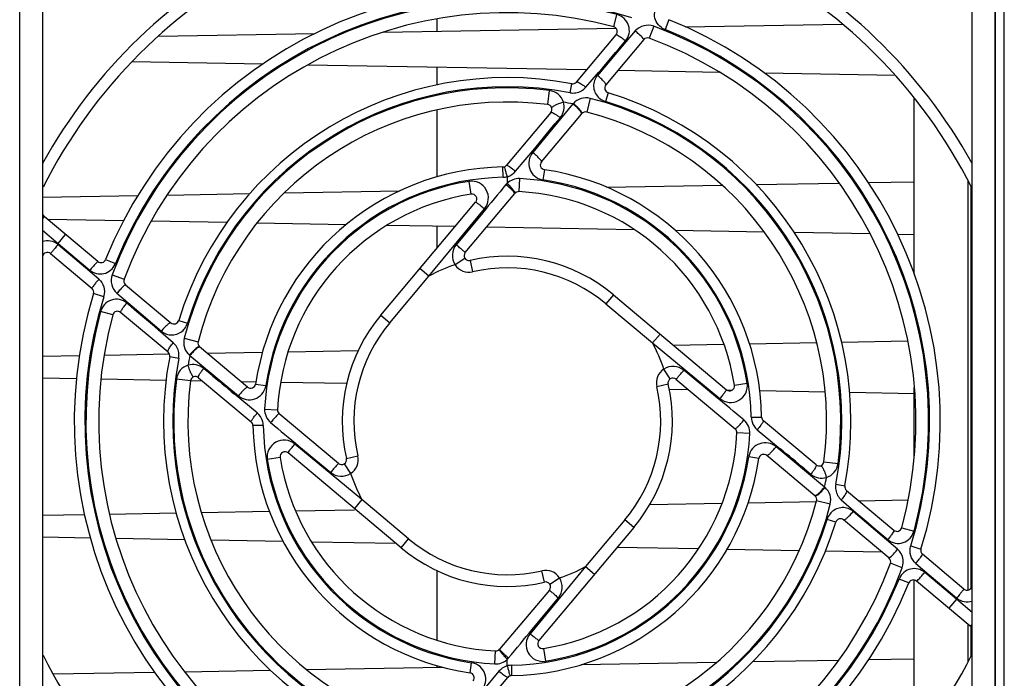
# Model space of a CAD drawing. Header units: inches. Extents: x 0 to 82.7, y 0 to 58.5.
# Tile 53 of 60: x 32.1 to 35.8, y 45.5 to 48. Entities that reach past the tile are written whole.
import ezdxf

# ---------------------------------------------------------------- set-up
doc = ezdxf.new("R2010")
doc.units = ezdxf.units.IN
doc.header["$LTSCALE"] = 4.547244
doc.header["$MEASUREMENT"] = 0
doc.layers.get('0').update_dxf_attribs({"linetype": 'CONTINUOUS'})

msp = doc.modelspace()

# ---------------------------------------------------------------- linework, layer by layer
at = {"color": 7, "linetype": 'CONTINUOUS'}
for p, q in [((35.783, 44.4677), (35.783, 49.0469)), ((32.1258, 44.529), (32.1258, 48.9778)), ((35.7478, 48.9778), (35.7478, 44.529)), ((32.2104, 48.8794), (32.2104, 44.6274)), ((35.6632, 44.6274), (35.6632, 48.8794)), ((35.7504, 44.6471), (35.7504, 48.3479)), ((33.6769, 47.9463), (33.6769, 47.9926)), ((34.3322, 47.9628), (34.3444, 48.0084)), ((34.5374, 47.9894), (34.5227, 47.9527)), ((33.4753, 47.9427), (34.3409, 47.9581)), ((34.4124, 47.9474), (34.364, 47.8906)), ((34.4808, 47.9648), (34.4644, 47.9206)), ((34.5982, 47.9627), (35.1815, 47.9731)), ((32.6397, 47.9279), (33.2234, 47.9383)), ((34.1936, 47.7576), (34.3413, 47.9336)), ((34.4441, 47.9152), (34.3029, 47.7469)), ((34.364, 47.8906), (34.2717, 47.7823)), ((33.0287, 47.824), (32.5425, 47.8326)), ((34.2314, 47.8026), (33.1954, 47.821)), ((33.6769, 47.7466), (33.6769, 47.8124)), ((34.2288, 47.7383), (34.2763, 47.7938)), ((34.7256, 47.7938), (34.3479, 47.8005)), ((35.3783, 47.7822), (34.8923, 47.7908)), ((33.9368, 47.7401), (33.9368, 47.7362)), ((34.1699, 47.718), (34.1763, 47.7514)), ((34.087, 47.674), (34.0936, 47.7262)), ((34.245, 47.6973), (34.2319, 47.6462)), ((34.3115, 47.7178), (34.3015, 47.6854)), ((35.4486, 47.0439), (35.4486, 47.6984)), ((33.6769, 47.4058), (33.6769, 47.6546)), ((34.1809, 47.6762), (34.0312, 47.4963)), ((34.1823, 47.6779), (34.1809, 47.6763)), ((34.204, 47.6577), (34.1963, 47.6656)), ((34.0986, 47.6443), (33.9345, 47.4487)), ((34.0637, 47.4619), (34.2121, 47.6387)), ((34.1138, 47.6019), (34.1333, 47.6253)), ((34.2116, 47.6479), (34.2096, 47.6508)), ((34.0386, 47.5114), (34.1138, 47.6019)), ((33.9679, 47.4262), (34.0386, 47.5114)), ((33.9215, 47.4039), (33.9209, 47.4423)), ((33.9397, 47.447), (33.9449, 47.4437)), ((33.9449, 47.4437), (33.9516, 47.439)), ((33.9368, 47.4061), (33.9368, 47.3819)), ((33.9823, 47.3989), (33.9799, 47.3507)), ((34.075, 47.4322), (34.0694, 47.3943)), ((33.8027, 47.3412), (33.7951, 47.3888)), ((33.9615, 47.354), (33.9528, 47.3644)), ((34.3059, 47.3669), (34.7349, 47.3746)), ((34.8612, 47.3768), (35.1691, 47.3823)), ((35.2778, 47.3842), (35.4486, 47.3873)), ((35.6474, 47.3924), (35.6474, 45.8704)), ((35.6589, 47.3709), (35.6589, 45.8768)), ((32.2104, 47.3297), (32.5652, 47.336)), ((32.6736, 47.3379), (32.9812, 47.3434)), ((33.108, 47.3457), (33.5372, 47.3533)), ((33.7804, 47.1243), (33.9651, 47.3443)), ((33.9593, 47.3519), (33.9496, 47.3612)), ((33.4671, 46.8917), (33.8194, 47.3116)), ((32.2169, 47.2584), (32.2117, 47.2522)), ((32.4164, 47.091), (32.2169, 47.2584)), ((33.6457, 47.0372), (33.8523, 47.2868)), ((33.8445, 47.2712), (33.7469, 47.1532)), ((32.5124, 47.2426), (32.2298, 47.2476)), ((32.8963, 47.2358), (32.6143, 47.2408)), ((33.3374, 47.2279), (33.0072, 47.2338)), ((33.7432, 47.2207), (33.4899, 47.2252)), ((33.6769, 47.1418), (33.6769, 47.2219)), ((34.4096, 47.2089), (33.8596, 47.2186)), ((32.2104, 47.2073), (32.2686, 47.1585)), ((32.2686, 47.1585), (32.2964, 47.1917)), ((34.892, 47.2003), (34.561, 47.2062)), ((35.2856, 47.1933), (35.0036, 47.1983)), ((35.4486, 47.1904), (35.3875, 47.1915)), ((32.37, 47.0673), (32.2671, 47.1546)), ((32.2686, 47.1585), (32.3862, 47.0587)), ((32.2403, 47.1206), (32.3944, 46.9912)), ((32.4449, 47.0982), (32.4815, 47.0834)), ((33.7791, 47.1027), (33.7428, 47.0792)), ((33.7985, 47.0949), (33.8082, 47.0527)), ((32.4193, 47.0255), (32.37, 47.0673)), ((32.4695, 47.0415), (32.5137, 47.0251)), ((33.5002, 46.8638), (33.6457, 47.0372)), ((33.6457, 47.0372), (33.6125, 47.065)), ((32.5191, 47.0048), (32.6874, 46.8636)), ((32.4378, 46.9603), (32.4001, 46.972)), ((32.487, 46.9731), (32.5437, 46.9248)), ((34.3309, 46.9672), (34.3031, 46.9341)), ((34.3309, 46.9672), (34.7509, 46.6148)), ((32.5437, 46.9248), (32.6519, 46.8324)), ((34.3031, 46.9341), (34.4765, 46.7886)), ((32.4715, 46.8929), (32.4259, 46.9052)), ((32.6767, 46.7544), (32.5007, 46.9021)), ((33.4671, 46.8917), (33.5002, 46.8638)), ((32.7164, 46.8722), (32.7489, 46.8622)), ((32.696, 46.7895), (32.6405, 46.837)), ((34.4765, 46.7886), (34.5043, 46.8217)), ((32.737, 46.8057), (32.7881, 46.7926)), ((34.4765, 46.7886), (34.7261, 46.582)), ((34.5531, 46.7808), (34.741, 46.7841)), ((34.8361, 46.7858), (35.0854, 46.7902)), ((35.1788, 46.7919), (35.4241, 46.7963)), ((32.2104, 46.7392), (32.3479, 46.7416)), ((32.4398, 46.7432), (32.6827, 46.7475)), ((32.7564, 46.743), (32.758, 46.7416)), ((32.758, 46.7417), (32.938, 46.5919)), ((32.7766, 46.7647), (32.7687, 46.757)), ((32.7864, 46.7723), (32.7835, 46.7703)), ((32.9724, 46.6245), (32.794, 46.7742)), ((32.8227, 46.75), (33.0275, 46.7537)), ((33.1229, 46.7554), (33.383, 46.76)), ((32.7163, 46.7307), (32.6829, 46.737)), ((32.8324, 46.6745), (32.809, 46.694)), ((34.542, 46.6552), (34.5185, 46.6915)), ((34.7104, 46.5898), (34.5925, 46.6873)), ((32.3368, 46.6552), (32.2104, 46.6574)), ((32.6693, 46.6492), (32.4278, 46.6535)), ((32.7603, 46.6477), (32.708, 46.6544)), ((32.8049, 46.6468), (32.7603, 46.6476)), ((32.79, 46.6593), (32.9855, 46.4952)), ((33.0022, 46.6433), (32.9488, 46.6443)), ((33.0021, 46.6357), (33.04, 46.6301)), ((33.3399, 46.6373), (33.0953, 46.6417)), ((34.5342, 46.6358), (34.492, 46.6261)), ((34.5635, 46.6538), (34.7836, 46.4692)), ((34.7805, 46.6316), (34.8281, 46.6392)), ((33.0081, 46.5287), (32.9229, 46.5993)), ((34.6101, 46.6148), (34.5379, 46.616)), ((34.7692, 46.6119), (34.7554, 46.6122)), ((35.1175, 46.6057), (34.8744, 46.6101)), ((35.4486, 46.5999), (35.2087, 46.6041)), ((35.4486, 46.3673), (35.4486, 46.6233)), ((33.0354, 46.543), (33.0835, 46.5406)), ((33.31, 46.3412), (33.09, 46.5258)), ((34.8432, 46.5127), (34.8815, 46.5134)), ((35.0836, 46.3357), (34.888, 46.4998)), ((33.0304, 46.4823), (32.992, 46.4816)), ((34.8382, 46.452), (34.79, 46.4544)), ((34.8655, 46.4663), (34.9507, 46.3957)), ((33.3971, 46.2064), (33.1475, 46.413)), ((33.5426, 46.0278), (33.1227, 46.3802)), ((33.1631, 46.4052), (33.2811, 46.3077)), ((35.1155, 46.2534), (34.9355, 46.4031)), ((33.093, 46.3634), (33.0454, 46.3558)), ((33.3316, 46.3398), (33.3551, 46.3035)), ((33.3394, 46.3592), (33.3816, 46.369)), ((34.8715, 46.3593), (34.8336, 46.3649)), ((35.0796, 46.2208), (34.9012, 46.3706)), ((35.1133, 46.3473), (35.1655, 46.3407)), ((35.0411, 46.3205), (35.0646, 46.301)), ((35.097, 46.2303), (35.1049, 46.238)), ((35.1172, 46.252), (35.1155, 46.2534)), ((35.1573, 46.2643), (35.1907, 46.258)), ((35.1968, 46.2406), (35.3729, 46.0929)), ((33.3971, 46.2064), (33.3692, 46.1733)), ((33.5705, 46.0609), (33.3971, 46.2064)), ((34.4662, 46.1887), (34.7349, 46.1935)), ((34.8315, 46.1952), (35.0856, 46.1997)), ((35.1365, 46.1893), (35.0855, 46.2024)), ((35.0871, 46.2227), (35.0901, 46.2247)), ((35.1775, 46.2055), (35.233, 46.158)), ((35.2423, 46.2025), (35.4258, 46.2057)), ((32.4587, 46.153), (32.7071, 46.1574)), ((32.8002, 46.1591), (33.0531, 46.1636)), ((33.1501, 46.1653), (33.3693, 46.1692)), ((35.3298, 46.0702), (35.2216, 46.1626)), ((32.2104, 46.1486), (32.3669, 46.1514)), ((34.3733, 46.1312), (34.2278, 45.9578)), ((34.4065, 46.1034), (34.3733, 46.1312)), ((35.1571, 46.1228), (35.1246, 46.1328)), ((35.3545, 45.9902), (35.1862, 46.1314)), ((34.4065, 46.1034), (34.0541, 45.6834)), ((35.4021, 46.1021), (35.4476, 46.0898)), ((32.3887, 46.0637), (32.2104, 46.0669)), ((32.739, 46.0575), (32.4829, 46.062)), ((33.1043, 46.051), (32.8368, 46.0557)), ((33.5239, 46.0435), (33.2101, 46.0491)), ((33.5426, 46.0278), (33.5705, 46.0609)), ((35.3866, 46.0219), (35.3298, 46.0702)), ((34.6473, 46.0235), (34.3441, 46.0289)), ((35.0203, 46.0169), (34.7526, 46.0217)), ((35.3291, 46.0114), (35.118, 46.0152)), ((35.4357, 46.0347), (35.4735, 46.023)), ((35.6333, 45.8744), (35.4792, 46.0038)), ((33.6769, 45.6843), (33.6769, 45.9426)), ((34.2278, 45.9578), (34.0213, 45.7082)), ((34.0751, 45.9001), (34.0653, 45.9423)), ((34.2278, 45.9578), (34.261, 45.93)), ((35.4041, 45.9535), (35.3598, 45.9699)), ((35.4543, 45.9695), (35.5035, 45.9277)), ((35.605, 45.8365), (35.4873, 45.9363)), ((34.0945, 45.8923), (34.1308, 45.9158)), ((35.4287, 45.8968), (35.392, 45.9116)), ((35.4486, 45.2966), (35.4486, 45.9079)), ((35.6567, 45.7366), (35.4572, 45.904)), ((35.5035, 45.9277), (35.6055, 45.8412)), ((34.0931, 45.8707), (33.9085, 45.6507)), ((34.029, 45.7238), (34.1266, 45.8418)), ((35.605, 45.8365), (35.5771, 45.8033)), ((35.605, 45.8365), (35.6065, 45.8404)), ((35.6632, 45.7877), (35.605, 45.8365)), ((35.6474, 45.7444), (35.6474, 45.6026)), ((35.6567, 45.7366), (35.6618, 45.7428)), ((35.6589, 45.7366), (35.6589, 45.6241)), ((33.8912, 45.5961), (33.8937, 45.6443)), ((33.9142, 45.6432), (33.9239, 45.6338)), ((34.0709, 45.6538), (34.0785, 45.6062)), ((33.9121, 45.641), (33.9208, 45.6306)), ((33.9368, 45.5889), (33.9368, 45.6131)), ((34.8489, 45.6049), (35.1676, 45.6106)), ((35.2791, 45.6126), (35.4486, 45.6156)), ((32.7375, 45.5674), (33.0574, 45.5731)), ((33.1915, 45.5755), (33.6955, 45.5844)), ((33.6769, 45.5841), (33.6769, 45.5891)), ((33.7986, 45.5628), (33.8042, 45.6007)), ((33.952, 45.5911), (33.9527, 45.5528)), ((34.2111, 45.5936), (34.7143, 45.6026)), ((32.2498, 45.5588), (32.6267, 45.5654)), ((33.775, 45.3507), (33.9391, 45.5463)), ((33.9057, 45.5688), (33.835, 45.4836)), ((33.9287, 45.5513), (33.922, 45.556)), ((33.9339, 45.548), (33.9287, 45.5513))]:
    msp.add_line(p, q, dxfattribs=at)
for centre, radius, start, end in [((33.9368, 46.4975), 1.9744, 116.75, 150.9713), ((33.9368, 46.4975), 1.9744, 29.0287, 63.25), ((33.9368, 46.4975), 1.9311, 116.75, 153.25), ((33.9368, 46.4975), 1.9311, 26.75, 63.25), ((33.9368, 46.4975), 1.6083, 72.8416, 158.0693), ((33.9368, 46.4975), 1.5649, 74.8993, 159.6577), ((33.9368, 46.4975), 1.5687, 72.8414, 158.0688), ((33.9368, 46.4975), 1.5177, 74.8998, 159.6585), ((33.9368, 46.4975), 1.6083, 342.8416, 68.0693), ((34.3274, 47.9453), 0.0182, 320, 74.8998), ((34.1451, 47.6259), 0.418, 47.8414, 50.2579), ((33.9368, 46.4975), 1.5649, 344.8993, 69.6585), ((34.5517, 48.0209), 0.0741, 244.7124, 246.9519), ((33.9368, 46.4975), 1.5688, 342.841, 68.0691), ((-18.4419, 92.8468), 69.3468, 319.482754, 319.609851), ((34.458, 47.9035), 0.0182, 69.6585, 140), ((33.9368, 46.4975), 1.5177, 344.8998, 69.6585), ((33.9368, 46.4975), 1.2766, 79.185, 162.9314), ((33.9368, 46.4975), 1.2387, 82.7254, 165.5917), ((33.9368, 46.4975), 1.2426, 79.1846, 162.9304), ((34.1797, 47.7692), 0.0182, 259.185, 320), ((34.3168, 47.7352), 0.0182, 140, 252.9314), ((33.9368, 46.4975), 1.2387, 352.725, 75.5915), ((34.3182, 47.7439), 0.0606, 223.8265, 231.3601), ((33.9368, 46.4975), 1.2766, 349.185, 72.9314), ((33.9368, 46.4975), 1.186, 82.7254, 165.5921), ((34.0847, 47.656), 0.0182, 320, 82.7254), ((33.9368, 46.4975), 1.2038, 78.298, 80.0207), ((34.0531, 47.5166), 0.2045, 46.1247, 51.3358), ((34.0542, 47.5178), 0.205, 46.123, 51.327), ((34.0795, 47.5441), 0.1664, 44.1203, 46.0929), ((33.9368, 46.4975), 1.2426, 349.185, 72.9311), ((33.9987, 47.459), 0.2139, 51.0204, 54.7112), ((34.2274, 47.6286), 0.0182, 75.5921, 140), ((33.9368, 46.4975), 1.186, 352.7254, 75.5921), ((33.9368, 46.4975), 0.9449, 90.9637, 171.5891), ((33.9206, 47.4604), 0.0182, 270.9637, 320), ((34.0776, 47.4502), 0.0182, 140, 261.5891), ((33.9368, 46.4975), 0.9065, 90.9644, 171.5913), ((33.9204, 47.4653), 0.0614, 271.006, 285.4125), ((33.3117, 47.242), 0.6461, 16.4677, 16.9485), ((32.9304, 47.1296), 1.0437, 15.742, 16.4534), ((32.6655, 47.0542), 1.3191, 15.4714, 15.7707), ((33.9201, 47.4662), 0.0624, 285.5263, 289.367), ((33.9368, 46.4975), 0.9025, 9.0295, 87.1071), ((33.9368, 46.4975), 0.9449, 0.9637, 81.5891), ((33.9368, 46.4975), 0.9025, 99.0314, 177.0988), ((79.0329, 9.9288), 58.6212, 140.296868, 140.430662), ((33.6008, 46.9773), 0.5187, 48.3439, 50.3342), ((33.5272, 46.9906), 0.5664, 41.8492, 43.6859), ((33.6737, 47.0595), 0.4088, 47.552, 48.3256), ((33.6148, 47.0693), 0.4487, 41.1224, 41.8336), ((34.08, 47.46), 0.0666, 258.332, 260.8145), ((33.9368, 46.4975), 0.9065, 0.9715, 81.589), ((33.9368, 46.4975), 0.8543, 99.0313, 177.1077), ((33.8055, 47.3233), 0.0182, 320, 99.0313), ((33.979, 47.3326), 0.0182, 87.1077, 140), ((33.9368, 46.4975), 0.8543, 9.0313, 87.1077), ((32.2286, 47.2723), 0.0182, 205.9274, 230), ((32.2286, 47.1067), 0.0615, 51.2359, 107.1905), ((33.9368, 46.4975), 1.7944, 158.385, 158.518), ((32.2286, 47.1067), 0.0182, 50, 169.2101), ((33.7944, 47.1126), 0.0182, 140, 283.0367), ((33.9368, 46.4975), 0.6132, 50, 103.0367), ((32.428, 47.105), 0.0182, 230, 338.0693), ((32.4155, 47.1112), 0.0717, 334.9795, 337.1801), ((33.9368, 46.4975), 0.6132, 108.4469, 118.3375), ((33.7944, 47.1126), 0.0615, 212.9126, 283.0367), ((33.9368, 46.4975), 0.5699, 50, 103.0367), ((32.5307, 47.0188), 0.0182, 159.6585, 230), ((33.9368, 46.4975), 1.6083, 162.8416, 248.0693), ((33.9368, 46.4975), 1.5688, 162.8406, 248.0689), ((32.3827, 46.9773), 0.0182, 342.8416, 50), ((32.3665, 46.9808), 0.0743, 344.0191, 346.2957), ((32.8084, 46.7058), 0.418, 137.8414, 140.2579), ((-11.6682, -4.9887), 68.1848, 49.470971, 49.600238), ((33.9368, 46.4975), 1.5649, 164.8992, 249.6578), ((33.9368, 46.4975), 1.5177, 164.8998, 249.6585), ((32.489, 46.8881), 0.0182, 50, 164.8998), ((33.9368, 46.4975), 0.6132, 140, 193.0367), ((32.6991, 46.8775), 0.0182, 230, 342.9314), ((33.9368, 46.4975), 0.5699, 140, 193.0367), ((32.6904, 46.8789), 0.0606, 313.823, 321.3547), ((32.8057, 46.7881), 0.0182, 165.5921, 230), ((33.9368, 46.4975), 0.6132, 18.4469, 28.3375), ((32.665, 46.7404), 0.0182, 349.185, 50), ((33.9368, 46.4975), 1.2038, 168.2986, 170.0207), ((32.9165, 46.6149), 0.205, 136.123, 141.327), ((32.9177, 46.6139), 0.2045, 136.1247, 141.3358), ((32.8902, 46.6402), 0.1664, 134.1203, 136.0929), ((33.9368, 46.4975), 1.2766, 169.185, 252.9314), ((33.9368, 46.4975), 1.2426, 169.1849, 252.9305), ((32.9753, 46.5594), 0.2139, 141.0204, 144.7112), ((67.856, 88.7105), 54.7146, 230.19958, 230.32274), ((34.5519, 46.6399), 0.0615, 122.9126, 193.0367), ((33.9368, 46.4975), 1.2387, 172.7249, 255.5918), ((33.9368, 46.4975), 1.186, 172.7254, 255.5921), ((32.7783, 46.6454), 0.0182, 50, 172.7254), ((32.9841, 46.6384), 0.0182, 230, 351.5891), ((33.9368, 46.4975), 0.6132, 320, 13.0367), ((34.5519, 46.6399), 0.0182, 50, 193.0367), ((34.7626, 46.6288), 0.0182, 230, 9.0313), ((32.9744, 46.6406), 0.0665, 348.4051, 350.8464), ((33.9368, 46.4975), 0.5699, 320, 13.0367), ((-8.0381, -5.1512), 67.1161, 50.319488, 50.43635), ((33.1017, 46.5397), 0.0182, 177.1077, 230), ((32.9739, 46.4813), 0.0182, 0.9637, 50), ((33.4569, 46.1615), 0.5186, 138.343, 140.3342), ((75.9117, 98.1462), 67.1161, 230.319488, 230.43635), ((34.4166, 46.8335), 0.5186, 318.343, 320.3342), ((34.8997, 46.5137), 0.0182, 180.9637, 230), ((33.9368, 46.4975), 0.9449, 180.9637, 261.5891), ((33.9368, 46.4975), 0.9065, 180.9715, 261.589), ((33.9368, 46.4975), 0.8543, 279.0313, 357.1077), ((33.9368, 46.4975), 0.9025, 279.0314, 357.0988), ((34.7719, 46.4553), 0.0182, 357.1077, 50), ((33.111, 46.3662), 0.0182, 50, 189.0313), ((34.8895, 46.3566), 0.0182, 50, 171.5891), ((0.0175, 4.2845), 54.7146, 50.19958, 50.32274), ((33.9368, 46.4975), 0.9025, 189.0295, 267.1071), ((33.9368, 46.4975), 0.8543, 189.0313, 267.1077), ((33.3217, 46.3551), 0.0182, 230, 13.0367), ((33.3217, 46.3551), 0.0615, 302.9126, 13.0367), ((33.9368, 46.4975), 0.9065, 270.9644, 351.5913), ((33.9368, 46.4975), 0.9449, 270.9637, 351.5891), ((34.8992, 46.3544), 0.0665, 168.4051, 170.8464), ((35.0952, 46.3496), 0.0182, 230, 352.7254), ((33.9368, 46.4975), 0.6132, 198.4469, 208.3375), ((34.8983, 46.4356), 0.2139, 321.0204, 324.7112), ((33.9368, 46.4975), 1.2038, 348.2981, 350.0218), ((34.9834, 46.3548), 0.1664, 314.1203, 316.0929), ((34.9558, 46.3811), 0.2045, 316.1247, 321.3358), ((34.9571, 46.3801), 0.205, 316.123, 321.327), ((35.2085, 46.2546), 0.0182, 169.185, 230), ((33.9368, 46.4975), 1.186, 262.7254, 345.5921), ((35.0679, 46.2069), 0.0182, 345.5921, 50), ((33.9368, 46.4975), 1.2387, 262.7246, 345.5918), ((35.1832, 46.1161), 0.0606, 133.8218, 141.3556), ((79.2116, 97.6043), 67.6819, 229.474715, 229.604939), ((33.9368, 46.4975), 1.2766, 259.185, 342.9314), ((33.9368, 46.4975), 1.2426, 259.185, 342.9308), ((35.1745, 46.1175), 0.0182, 50, 162.9314), ((35.3846, 46.1069), 0.0182, 230, 344.8998), ((33.9368, 46.4975), 0.5699, 230, 283.0367), ((33.9368, 46.4975), 0.6132, 230, 283.0367), ((35.0652, 46.2892), 0.418, 317.8414, 320.2579), ((35.5064, 46.0144), 0.0736, 163.9714, 166.258), ((35.4908, 46.0177), 0.0182, 162.8416, 230), ((35.3428, 45.9762), 0.0182, 339.6585, 50), ((33.9368, 46.4975), 1.5649, 254.8993, 339.6583), ((33.9368, 46.4975), 1.5177, 254.8998, 339.6585), ((34.0792, 45.8824), 0.0615, 32.9126, 103.0367), ((33.9368, 46.4975), 0.6132, 288.4469, 298.3375), ((33.9368, 46.4975), 1.5688, 252.8408, 338.0693), ((34.0792, 45.8824), 0.0182, 320, 103.0367), ((35.4584, 45.8836), 0.072, 154.9473, 157.1436), ((35.4455, 45.8901), 0.0182, 50, 158.0693), ((33.9368, 46.4975), 1.6083, 252.8416, 338.0693), ((35.645, 45.8883), 0.0182, 230, 349.2177), ((35.645, 45.8883), 0.0615, 231.2359, 287.1905), ((-11.1593, 83.0662), 58.6211, 320.296868, 320.430662), ((35.645, 45.7227), 0.0182, 25.7762, 50), ((34.068, 45.6717), 0.0182, 140, 279.0313), ((33.8946, 45.6624), 0.0182, 267.1077, 320), ((33.9368, 46.4975), 1.9311, 206.75, 243.25), ((34.2588, 45.9257), 0.4487, 221.1224, 221.8336), ((34.1999, 45.9355), 0.4088, 227.552, 228.3256), ((34.3464, 46.0044), 0.5664, 221.8492, 223.6859), ((34.2728, 46.0177), 0.5187, 228.3439, 230.3342), ((33.9368, 46.4975), 1.9311, 296.75, 333.25), ((33.7936, 45.535), 0.0666, 78.332, 80.8145), ((33.9535, 45.5288), 0.0624, 105.5263, 109.367), ((33.9531, 45.5297), 0.0614, 91.0058, 105.4126), ((35.208, 45.9408), 1.3191, 195.4714, 195.7707), ((34.9432, 45.8654), 1.0437, 195.742, 196.4534), ((34.5619, 45.753), 0.6461, 196.4677, 196.9485), ((33.7959, 45.5448), 0.0182, 320, 81.5891), ((33.953, 45.5346), 0.0182, 90.9637, 140)]:
    msp.add_arc(centre, radius, start, end, dxfattribs=at)
for points, knots in [([(34.52, 47.9539), (34.5037, 47.9616), (34.4759, 47.9931), (34.4864, 48.0343), (34.498, 48.0481)], [0, 0, 0, 0, 0.500928, 1, 1, 1, 1]), ([(34.3761, 47.9108), (34.3825, 47.9186), (34.392, 47.9374), (34.3897, 47.9689), (34.3728, 47.9956), (34.3542, 48.0055), (34.3445, 48.0084)], [0, 0, 0, 0, 0.249106, 0.498712, 0.74909, 1, 1, 1, 1]), ([(34.4808, 47.9648), (34.4691, 47.9689), (34.4428, 47.971), (34.4205, 47.9566), (34.4124, 47.9474)], [0, 0, 0, 0, 0.500812, 1, 1, 1, 1]), ([(34.3413, 47.9336), (34.3421, 47.9345), (34.3473, 47.9317), (34.3536, 47.9282), (34.3645, 47.9202), (34.372, 47.9142), (34.3761, 47.9108)], [0, 0, 0, 0, 0.085734, 0.300247, 0.619793, 1, 1, 1, 1]), ([(34.4437, 47.917), (34.4431, 47.9181), (34.4376, 47.9249), (34.4312, 47.9308), (34.4257, 47.9358)], [0, 0, 0, 0, 0.146785, 1, 1, 1, 1]), ([(34.4441, 47.9152), (34.4443, 47.9154), (34.4442, 47.9161), (34.4439, 47.9166), (34.4437, 47.917)], [0, 0, 0, 0, 0.349905, 1, 1, 1, 1]), ([(34.2717, 47.7823), (34.2625, 47.7713), (34.2515, 47.7415), (34.2645, 47.7123), (34.2745, 47.7019)], [0, 0, 0, 0, 0.498704, 1, 1, 1, 1]), ([(34.3029, 47.7469), (34.3039, 47.7481), (34.3007, 47.7539), (34.295, 47.7608), (34.2844, 47.7716), (34.2762, 47.7786), (34.2717, 47.7824)], [0, 0, 0, 0, 0.096152, 0.315626, 0.633722, 1, 1, 1, 1]), ([(34.1936, 47.7576), (34.1939, 47.7579), (34.1951, 47.7583), (34.1962, 47.7582), (34.1969, 47.758)], [0, 0, 0, 0, 0.399939, 1, 1, 1, 1]), ([(34.1969, 47.758), (34.1979, 47.7579), (34.2034, 47.756), (34.2084, 47.753), (34.2124, 47.7504)], [0, 0, 0, 0, 0.173506, 1, 1, 1, 1]), ([(34.1454, 47.6831), (34.1418, 47.6941), (34.1283, 47.7151), (34.1053, 47.7246), (34.0936, 47.7262)], [0, 0, 0, 0, 0.496894, 1, 1, 1, 1]), ([(34.245, 47.6972), (34.2339, 47.7), (34.2098, 47.6998), (34.1898, 47.6863), (34.1823, 47.6779)], [0, 0, 0, 0, 0.502952, 1, 1, 1, 1]), ([(34.1021, 47.6611), (34.102, 47.6615), (34.1021, 47.6625), (34.1026, 47.6634), (34.1029, 47.6638)], [0, 0, 0, 0, 0.430916, 1, 1, 1, 1]), ([(34.1068, 47.6673), (34.1078, 47.668), (34.1128, 47.6711), (34.1181, 47.6736), (34.1224, 47.6754)], [0, 0, 0, 0, 0.203715, 1, 1, 1, 1]), ([(34.1333, 47.6253), (34.1397, 47.6331), (34.1491, 47.6521), (34.1482, 47.6733), (34.1454, 47.6831)], [0, 0, 0, 0, 0.500699, 1, 1, 1, 1]), ([(34.0986, 47.6443), (34.0989, 47.6446), (34.1025, 47.6457), (34.1057, 47.6435), (34.1084, 47.6422)], [0, 0, 0, 0, 0.133661, 1, 1, 1, 1]), ([(34.1084, 47.6422), (34.1095, 47.6417), (34.1143, 47.6391), (34.1188, 47.6361), (34.1223, 47.6336)], [0, 0, 0, 0, 0.21327, 1, 1, 1, 1]), ([(34.2116, 47.6437), (34.2113, 47.6443), (34.2096, 47.6474), (34.2075, 47.6503), (34.2057, 47.6525)], [0, 0, 0, 0, 0.201677, 1, 1, 1, 1]), ([(34.2135, 47.6403), (34.2137, 47.6406), (34.2145, 47.6434), (34.2128, 47.6459), (34.2116, 47.6479)], [0, 0, 0, 0, 0.156549, 1, 1, 1, 1]), ([(34.0312, 47.4963), (34.0245, 47.488), (34.0149, 47.4679), (34.0175, 47.4347), (34.0358, 47.4067), (34.0561, 47.397), (34.0665, 47.3948)], [0, 0, 0, 0, 0.249239, 0.498578, 0.748877, 1, 1, 1, 1]), ([(34.0637, 47.4619), (34.0646, 47.463), (34.0604, 47.4684), (34.055, 47.4749), (34.0439, 47.4855), (34.0357, 47.4925), (34.0312, 47.4963)], [0, 0, 0, 0, 0.089149, 0.309051, 0.630233, 1, 1, 1, 1]), ([(33.9254, 47.4429), (33.9257, 47.443), (33.926, 47.4412), (33.9277, 47.4381), (33.9288, 47.4335), (33.9298, 47.4304)], [0, 0, 0, 0, 0.068958, 0.263475, 1, 1, 1, 1]), ([(33.9345, 47.4487), (33.9346, 47.4489), (33.9367, 47.4491), (33.9382, 47.4478), (33.9397, 47.447)], [0, 0, 0, 0, 0.108604, 1, 1, 1, 1]), ([(33.8523, 47.2868), (33.8601, 47.2964), (33.8704, 47.3209), (33.8621, 47.3594), (33.8338, 47.3869), (33.8074, 47.3906), (33.7951, 47.3888)], [0, 0, 0, 0, 0.250013, 0.499721, 0.749598, 1, 1, 1, 1]), ([(33.9651, 47.3443), (33.9656, 47.3449), (33.9623, 47.3483), (33.9609, 47.3502), (33.9593, 47.3519)], [0, 0, 0, 0, 0.274604, 1, 1, 1, 1]), ([(33.9665, 47.3458), (33.9671, 47.3464), (33.9641, 47.35), (33.9629, 47.3521), (33.9615, 47.354)], [0, 0, 0, 0, 0.272001, 1, 1, 1, 1]), ([(33.8194, 47.3116), (33.8201, 47.3124), (33.8245, 47.3079), (33.8304, 47.305), (33.8408, 47.2961), (33.8482, 47.2902), (33.8523, 47.2868)], [0, 0, 0, 0, 0.077262, 0.291816, 0.614671, 1, 1, 1, 1]), ([(32.2671, 47.1546), (32.2641, 47.1499), (32.2582, 47.1416), (32.2503, 47.1324), (32.2452, 47.1267), (32.2427, 47.1232), (32.2411, 47.1222), (32.2404, 47.1204), (32.2403, 47.1206)], [0, 0, 0, 0, 0.382698, 0.70719, 0.831467, 0.923957, 0.98078, 1, 1, 1, 1]), ([(33.7469, 47.1532), (33.7388, 47.1431), (33.7281, 47.117), (33.7361, 47.0903), (33.7428, 47.0792)], [0, 0, 0, 0, 0.500024, 1, 1, 1, 1]), ([(33.7804, 47.1243), (33.7806, 47.1245), (33.779, 47.1253), (33.7779, 47.127), (33.7745, 47.1297), (33.7687, 47.1349), (33.7592, 47.1429), (33.7513, 47.1496), (33.7469, 47.1532)], [0, 0, 0, 0, 0.019592, 0.076787, 0.169673, 0.294339, 0.619035, 1, 1, 1, 1]), ([(32.4164, 47.091), (32.4155, 47.0918), (32.4116, 47.0861), (32.4058, 47.0819), (32.3965, 47.0706), (32.3898, 47.063), (32.3862, 47.0587)], [0, 0, 0, 0, 0.078826, 0.296185, 0.619992, 1, 1, 1, 1]), ([(32.3862, 47.0587), (32.4001, 47.0472), (32.4412, 47.0366), (32.4728, 47.0645), (32.4804, 47.0809)], [0, 0, 0, 0, 0.49915, 1, 1, 1, 1]), ([(32.4695, 47.0415), (32.4654, 47.0299), (32.4634, 47.0035), (32.4777, 46.9812), (32.487, 46.9731)], [0, 0, 0, 0, 0.500811, 1, 1, 1, 1]), ([(32.4193, 47.0255), (32.4158, 47.0213), (32.4098, 47.0137), (32.4009, 47.0029), (32.3977, 46.9967), (32.3935, 46.992), (32.3944, 46.9912)], [0, 0, 0, 0, 0.382273, 0.704628, 0.920305, 1, 1, 1, 1]), ([(32.4193, 47.0255), (32.4278, 47.018), (32.4413, 46.9982), (32.4413, 46.9742), (32.4386, 46.9632)], [0, 0, 0, 0, 0.499541, 1, 1, 1, 1]), ([(32.5173, 47.0044), (32.5162, 47.0038), (32.5094, 46.9983), (32.5035, 46.9919), (32.4985, 46.9864)], [0, 0, 0, 0, 0.146785, 1, 1, 1, 1]), ([(32.5191, 47.0048), (32.5189, 47.005), (32.5182, 47.0049), (32.5176, 47.0046), (32.5173, 47.0044)], [0, 0, 0, 0, 0.349905, 1, 1, 1, 1]), ([(32.5235, 46.9368), (32.5157, 46.9432), (32.4969, 46.9527), (32.4654, 46.9504), (32.4387, 46.9335), (32.4287, 46.9149), (32.4259, 46.9052)], [0, 0, 0, 0, 0.2491, 0.498701, 0.749082, 1, 1, 1, 1]), ([(32.5007, 46.9021), (32.4998, 46.9028), (32.5026, 46.908), (32.5061, 46.9143), (32.5141, 46.9252), (32.5201, 46.9327), (32.5235, 46.9368)], [0, 0, 0, 0, 0.085734, 0.300247, 0.619793, 1, 1, 1, 1]), ([(32.6874, 46.8636), (32.6862, 46.8646), (32.6804, 46.8614), (32.6735, 46.8557), (32.6627, 46.8451), (32.6556, 46.837), (32.6519, 46.8324)], [0, 0, 0, 0, 0.096152, 0.315626, 0.633722, 1, 1, 1, 1]), ([(32.6519, 46.8324), (32.663, 46.8232), (32.6928, 46.8122), (32.722, 46.8252), (32.7324, 46.8352)], [0, 0, 0, 0, 0.498695, 1, 1, 1, 1]), ([(32.737, 46.8057), (32.7343, 46.7946), (32.7344, 46.7705), (32.7479, 46.7505), (32.7564, 46.743)], [0, 0, 0, 0, 0.502956, 1, 1, 1, 1]), ([(32.6767, 46.7544), (32.6764, 46.7547), (32.6759, 46.7558), (32.6761, 46.757), (32.6762, 46.7576)], [0, 0, 0, 0, 0.399939, 1, 1, 1, 1]), ([(32.6762, 46.7576), (32.6764, 46.7586), (32.6783, 46.7641), (32.6813, 46.7691), (32.6839, 46.7731)], [0, 0, 0, 0, 0.173506, 1, 1, 1, 1]), ([(32.7906, 46.7723), (32.79, 46.772), (32.7868, 46.7703), (32.784, 46.7682), (32.7818, 46.7664)], [0, 0, 0, 0, 0.201677, 1, 1, 1, 1]), ([(32.794, 46.7742), (32.7937, 46.7744), (32.7909, 46.7752), (32.7884, 46.7735), (32.7864, 46.7723)], [0, 0, 0, 0, 0.156549, 1, 1, 1, 1]), ([(32.7512, 46.7061), (32.7401, 46.7026), (32.7192, 46.6891), (32.7097, 46.666), (32.708, 46.6544)], [0, 0, 0, 0, 0.496893, 1, 1, 1, 1]), ([(32.809, 46.694), (32.8012, 46.7004), (32.7821, 46.7098), (32.761, 46.7089), (32.7512, 46.7061)], [0, 0, 0, 0, 0.500702, 1, 1, 1, 1]), ([(32.767, 46.6675), (32.7663, 46.6685), (32.7632, 46.6735), (32.7607, 46.6788), (32.7589, 46.6831)], [0, 0, 0, 0, 0.203715, 1, 1, 1, 1]), ([(32.79, 46.6593), (32.7896, 46.6596), (32.7885, 46.6632), (32.7907, 46.6665), (32.7921, 46.6691)], [0, 0, 0, 0, 0.133661, 1, 1, 1, 1]), ([(32.7921, 46.6691), (32.7926, 46.6702), (32.7952, 46.675), (32.7982, 46.6795), (32.8007, 46.683)], [0, 0, 0, 0, 0.21327, 1, 1, 1, 1]), ([(34.5925, 46.6873), (34.5824, 46.6955), (34.5563, 46.7062), (34.5296, 46.6982), (34.5185, 46.6915)], [0, 0, 0, 0, 0.500027, 1, 1, 1, 1]), ([(34.5635, 46.6538), (34.5638, 46.6537), (34.5646, 46.6553), (34.5663, 46.6564), (34.569, 46.6598), (34.5742, 46.6656), (34.5822, 46.6751), (34.5889, 46.683), (34.5925, 46.6873)], [0, 0, 0, 0, 0.019592, 0.076787, 0.169673, 0.294339, 0.619035, 1, 1, 1, 1]), ([(32.7732, 46.6628), (32.7728, 46.6627), (32.7718, 46.6628), (32.7709, 46.6633), (32.7705, 46.6637)], [0, 0, 0, 0, 0.430916, 1, 1, 1, 1]), ([(34.7261, 46.582), (34.7357, 46.5741), (34.7602, 46.564), (34.7987, 46.5722), (34.8262, 46.6005), (34.8299, 46.6269), (34.8281, 46.6391)], [0, 0, 0, 0, 0.250006, 0.499726, 0.749587, 1, 1, 1, 1]), ([(32.938, 46.5919), (32.9463, 46.5852), (32.9664, 46.5756), (32.9996, 46.5782), (33.0276, 46.5965), (33.0373, 46.6168), (33.0395, 46.6273)], [0, 0, 0, 0, 0.249235, 0.498585, 0.748875, 1, 1, 1, 1]), ([(32.9724, 46.6245), (32.9713, 46.6254), (32.9659, 46.6211), (32.9594, 46.6157), (32.9488, 46.6046), (32.9418, 46.5965), (32.938, 46.5919)], [0, 0, 0, 0, 0.089149, 0.309051, 0.630233, 1, 1, 1, 1]), ([(34.7509, 46.6148), (34.7517, 46.6142), (34.7471, 46.6098), (34.7443, 46.6039), (34.7353, 46.5935), (34.7295, 46.5861), (34.7261, 46.582)], [0, 0, 0, 0, 0.077262, 0.291816, 0.614671, 1, 1, 1, 1]), ([(33.09, 46.5258), (33.0893, 46.5263), (33.086, 46.523), (33.0841, 46.5217), (33.0824, 46.5201)], [0, 0, 0, 0, 0.274606, 1, 1, 1, 1]), ([(32.9855, 46.4952), (32.9854, 46.4954), (32.9852, 46.4975), (32.9865, 46.499), (32.9873, 46.5004)], [0, 0, 0, 0, 0.108604, 1, 1, 1, 1]), ([(32.9873, 46.5004), (32.9878, 46.5012), (32.9903, 46.5053), (32.993, 46.5092), (32.9953, 46.5123)], [0, 0, 0, 0, 0.198181, 1, 1, 1, 1]), ([(33.0824, 46.5201), (33.0815, 46.5191), (33.077, 46.5146), (33.0727, 46.51), (33.0694, 46.5062)], [0, 0, 0, 0, 0.210117, 1, 1, 1, 1]), ([(34.7911, 46.475), (34.7921, 46.4759), (34.7965, 46.4804), (34.8008, 46.485), (34.8041, 46.4888)], [0, 0, 0, 0, 0.210117, 1, 1, 1, 1]), ([(34.8863, 46.4946), (34.8858, 46.4938), (34.8833, 46.4897), (34.8805, 46.4858), (34.8783, 46.4827)], [0, 0, 0, 0, 0.198181, 1, 1, 1, 1]), ([(34.888, 46.4998), (34.8882, 46.4997), (34.8884, 46.4975), (34.8871, 46.496), (34.8863, 46.4946)], [0, 0, 0, 0, 0.108604, 1, 1, 1, 1]), ([(34.7836, 46.4692), (34.7842, 46.4687), (34.7875, 46.472), (34.7895, 46.4733), (34.7911, 46.475)], [0, 0, 0, 0, 0.274606, 1, 1, 1, 1]), ([(33.1475, 46.413), (33.1379, 46.4209), (33.1134, 46.4311), (33.0749, 46.4228), (33.0474, 46.3945), (33.0436, 46.3681), (33.0454, 46.3559)], [0, 0, 0, 0, 0.250006, 0.499726, 0.749587, 1, 1, 1, 1]), ([(33.1227, 46.3802), (33.1219, 46.3808), (33.1264, 46.3852), (33.1293, 46.3911), (33.1382, 46.4015), (33.1441, 46.409), (33.1475, 46.413)], [0, 0, 0, 0, 0.077262, 0.291816, 0.614671, 1, 1, 1, 1]), ([(34.9355, 46.4031), (34.9273, 46.4098), (34.9071, 46.4194), (34.874, 46.4168), (34.846, 46.3985), (34.8362, 46.3782), (34.8341, 46.3677)], [0, 0, 0, 0, 0.249235, 0.498585, 0.748875, 1, 1, 1, 1]), ([(34.9012, 46.3706), (34.9022, 46.3696), (34.9077, 46.3739), (34.9142, 46.3793), (34.9247, 46.3904), (34.9318, 46.3986), (34.9355, 46.4031)], [0, 0, 0, 0, 0.089149, 0.309051, 0.630233, 1, 1, 1, 1]), ([(33.31, 46.3412), (33.3098, 46.3414), (33.3089, 46.3397), (33.3073, 46.3386), (33.3046, 46.3352), (33.2994, 46.3294), (33.2914, 46.3199), (33.2847, 46.312), (33.2811, 46.3077)], [0, 0, 0, 0, 0.019592, 0.076787, 0.169673, 0.294339, 0.619035, 1, 1, 1, 1]), ([(35.1223, 46.2889), (35.1334, 46.2925), (35.1544, 46.3059), (35.1639, 46.329), (35.1655, 46.3406)], [0, 0, 0, 0, 0.496894, 1, 1, 1, 1]), ([(33.2811, 46.3077), (33.2912, 46.2995), (33.3172, 46.2888), (33.3439, 46.2968), (33.3551, 46.3035)], [0, 0, 0, 0, 0.500027, 1, 1, 1, 1]), ([(35.0815, 46.3259), (35.081, 46.3248), (35.0784, 46.32), (35.0754, 46.3155), (35.0729, 46.312)], [0, 0, 0, 0, 0.21327, 1, 1, 1, 1]), ([(35.0836, 46.3357), (35.0839, 46.3354), (35.085, 46.3318), (35.0828, 46.3285), (35.0815, 46.3259)], [0, 0, 0, 0, 0.133661, 1, 1, 1, 1]), ([(35.1003, 46.3322), (35.1008, 46.3323), (35.1018, 46.3322), (35.1027, 46.3317), (35.1031, 46.3313)], [0, 0, 0, 0, 0.430916, 1, 1, 1, 1]), ([(35.1066, 46.3275), (35.1073, 46.3265), (35.1104, 46.3215), (35.1129, 46.3162), (35.1146, 46.3119)], [0, 0, 0, 0, 0.203715, 1, 1, 1, 1]), ([(35.0646, 46.301), (35.0724, 46.2946), (35.0914, 46.2852), (35.1126, 46.2861), (35.1223, 46.2889)], [0, 0, 0, 0, 0.500702, 1, 1, 1, 1]), ([(35.083, 46.2227), (35.0836, 46.223), (35.0867, 46.2247), (35.0895, 46.2268), (35.0917, 46.2286)], [0, 0, 0, 0, 0.201677, 1, 1, 1, 1]), ([(35.1365, 46.1893), (35.1392, 46.2004), (35.1391, 46.2245), (35.1256, 46.2445), (35.1171, 46.252)], [0, 0, 0, 0, 0.502955, 1, 1, 1, 1]), ([(35.1973, 46.2374), (35.1971, 46.2364), (35.1953, 46.2309), (35.1922, 46.2259), (35.1896, 46.2219)], [0, 0, 0, 0, 0.173506, 1, 1, 1, 1]), ([(35.1968, 46.2406), (35.1972, 46.2403), (35.1976, 46.2392), (35.1975, 46.238), (35.1973, 46.2374)], [0, 0, 0, 0, 0.399939, 1, 1, 1, 1]), ([(35.0796, 46.2208), (35.0799, 46.2206), (35.0826, 46.2198), (35.0852, 46.2215), (35.0871, 46.2227)], [0, 0, 0, 0, 0.156549, 1, 1, 1, 1]), ([(35.2216, 46.1626), (35.2106, 46.1718), (35.1807, 46.1828), (35.1516, 46.1698), (35.1412, 46.1598)], [0, 0, 0, 0, 0.498697, 1, 1, 1, 1]), ([(35.1862, 46.1314), (35.1874, 46.1304), (35.1932, 46.1336), (35.2001, 46.1393), (35.2108, 46.1499), (35.2179, 46.158), (35.2216, 46.1626)], [0, 0, 0, 0, 0.096152, 0.315626, 0.633722, 1, 1, 1, 1]), ([(35.3729, 46.0929), (35.3738, 46.0922), (35.371, 46.087), (35.3674, 46.0807), (35.3595, 46.0698), (35.3535, 46.0623), (35.3501, 46.0582)], [0, 0, 0, 0, 0.085734, 0.300247, 0.619793, 1, 1, 1, 1]), ([(35.3501, 46.0582), (35.3578, 46.0518), (35.3767, 46.0423), (35.4082, 46.0446), (35.4348, 46.0615), (35.4448, 46.0801), (35.4476, 46.0898)], [0, 0, 0, 0, 0.249104, 0.498709, 0.749087, 1, 1, 1, 1]), ([(35.3563, 45.9906), (35.3574, 45.9912), (35.3642, 45.9967), (35.3701, 46.0031), (35.3751, 46.0086)], [0, 0, 0, 0, 0.146785, 1, 1, 1, 1]), ([(35.4041, 45.9535), (35.4082, 45.9652), (35.4102, 45.9915), (35.3959, 46.0138), (35.3866, 46.0219)], [0, 0, 0, 0, 0.50081, 1, 1, 1, 1]), ([(35.4543, 45.9695), (35.4458, 45.977), (35.4322, 45.9969), (35.4323, 46.0208), (35.435, 46.0318)], [0, 0, 0, 0, 0.499535, 1, 1, 1, 1]), ([(35.3545, 45.9902), (35.3547, 45.99), (35.3554, 45.9901), (35.3559, 45.9904), (35.3563, 45.9906)], [0, 0, 0, 0, 0.349905, 1, 1, 1, 1]), ([(35.4543, 45.9695), (35.4578, 45.9737), (35.4638, 45.9813), (35.4727, 45.9921), (35.4758, 45.9983), (35.48, 46.003), (35.4792, 46.0038)], [0, 0, 0, 0, 0.382269, 0.704623, 0.920301, 1, 1, 1, 1]), ([(35.4873, 45.9363), (35.4735, 45.9478), (35.4323, 45.9584), (35.4008, 45.9305), (35.3932, 45.9141)], [0, 0, 0, 0, 0.499144, 1, 1, 1, 1]), ([(35.4572, 45.904), (35.4581, 45.9032), (35.4619, 45.9089), (35.4677, 45.9131), (35.4771, 45.9245), (35.4837, 45.932), (35.4873, 45.9363)], [0, 0, 0, 0, 0.078826, 0.296185, 0.619992, 1, 1, 1, 1]), ([(34.1266, 45.8418), (34.1348, 45.8519), (34.1455, 45.878), (34.1375, 45.9047), (34.1308, 45.9158)], [0, 0, 0, 0, 0.500024, 1, 1, 1, 1]), ([(34.0931, 45.8707), (34.0929, 45.8705), (34.0946, 45.8697), (34.0956, 45.868), (34.0991, 45.8653), (34.1049, 45.8601), (34.1144, 45.8521), (34.1223, 45.8454), (34.1266, 45.8418)], [0, 0, 0, 0, 0.019592, 0.076787, 0.169673, 0.294339, 0.619035, 1, 1, 1, 1]), ([(35.6333, 45.8744), (35.6335, 45.8742), (35.6319, 45.8733), (35.6313, 45.8715), (35.6283, 45.8683), (35.6235, 45.8624), (35.6154, 45.8533), (35.61, 45.8446), (35.6065, 45.8404)], [0, 0, 0, 0, 0.019234, 0.076048, 0.168492, 0.292791, 0.617274, 1, 1, 1, 1]), ([(34.0213, 45.7082), (34.0134, 45.6986), (34.0032, 45.6741), (34.0114, 45.6356), (34.0398, 45.6081), (34.0662, 45.6044), (34.0785, 45.6062)], [0, 0, 0, 0, 0.250013, 0.499721, 0.749598, 1, 1, 1, 1]), ([(34.0541, 45.6834), (34.0534, 45.6826), (34.0491, 45.6871), (34.0431, 45.69), (34.0327, 45.6989), (34.0253, 45.7048), (34.0213, 45.7082)], [0, 0, 0, 0, 0.077262, 0.291816, 0.614671, 1, 1, 1, 1]), ([(33.9071, 45.6492), (33.9064, 45.6486), (33.9095, 45.645), (33.9106, 45.6429), (33.9121, 45.641)], [0, 0, 0, 0, 0.272001, 1, 1, 1, 1]), ([(33.9085, 45.6507), (33.9079, 45.6501), (33.9112, 45.6467), (33.9126, 45.6448), (33.9142, 45.6432)], [0, 0, 0, 0, 0.274604, 1, 1, 1, 1]), ([(33.8424, 45.4987), (33.8491, 45.507), (33.8587, 45.5271), (33.8561, 45.5603), (33.8378, 45.5883), (33.8175, 45.598), (33.807, 45.6002)], [0, 0, 0, 0, 0.249239, 0.498578, 0.748877, 1, 1, 1, 1]), ([(33.9391, 45.5463), (33.9389, 45.5461), (33.9368, 45.5459), (33.9353, 45.5472), (33.9339, 45.548)], [0, 0, 0, 0, 0.108604, 1, 1, 1, 1]), ([(33.9482, 45.5521), (33.9479, 45.552), (33.9475, 45.5538), (33.9458, 45.5569), (33.9447, 45.5615), (33.9438, 45.5646)], [0, 0, 0, 0, 0.068958, 0.263475, 1, 1, 1, 1])]:
    msp.add_open_spline(points, degree=3, knots=knots, dxfattribs=at)
for points in [[(34.1918, 47.7177), (34.2057, 47.7198), (34.2195, 47.7276), (34.2288, 47.7383)], [(34.2124, 47.7504), (34.2181, 47.7466), (34.2235, 47.7426), (34.2288, 47.7383)], [(34.1699, 47.718), (34.1771, 47.7167), (34.1846, 47.7165), (34.1918, 47.7177)], [(34.2804, 47.6966), (34.2866, 47.6916), (34.2939, 47.6878), (34.3015, 47.6853)], [(34.1029, 47.6638), (34.104, 47.6652), (34.1054, 47.6663), (34.1068, 47.6673)], [(34.1224, 47.6754), (34.1299, 47.6784), (34.1376, 47.681), (34.1454, 47.6831)], [(34.2057, 47.6525), (34.2036, 47.6551), (34.2013, 47.6575), (34.199, 47.66)], [(34.2096, 47.6508), (34.2079, 47.6532), (34.2059, 47.6555), (34.204, 47.6577)], [(34.2121, 47.6387), (34.2132, 47.64), (34.2123, 47.6422), (34.2116, 47.6437)], [(33.9516, 47.439), (33.9571, 47.4349), (33.9625, 47.4306), (33.9679, 47.4262)], [(33.9823, 47.3989), (33.9661, 47.3996), (33.9486, 47.393), (33.9368, 47.3819)], [(33.9408, 47.4073), (33.9512, 47.411), (33.9608, 47.4178), (33.9679, 47.4262)], [(33.9368, 47.3819), (33.935, 47.3802), (33.9333, 47.3785), (33.932, 47.3765)], [(32.7377, 46.8411), (32.7427, 46.8473), (32.7465, 46.8546), (32.749, 46.8622)], [(32.6839, 46.7731), (32.6876, 46.7788), (32.6917, 46.7843), (32.696, 46.7895)], [(32.7166, 46.7525), (32.7145, 46.7664), (32.7066, 46.7802), (32.696, 46.7895)], [(32.7163, 46.7307), (32.7175, 46.7378), (32.7177, 46.7453), (32.7166, 46.7525)], [(32.7818, 46.7664), (32.7792, 46.7643), (32.7767, 46.762), (32.7743, 46.7597)], [(32.7835, 46.7703), (32.7811, 46.7686), (32.7788, 46.7667), (32.7766, 46.7647)], [(32.7956, 46.7728), (32.7943, 46.7739), (32.7921, 46.773), (32.7906, 46.7723)], [(32.7589, 46.6831), (32.7558, 46.6906), (32.7533, 46.6983), (32.7512, 46.7061)], [(32.7705, 46.6637), (32.7691, 46.6647), (32.768, 46.6661), (32.767, 46.6675)], [(32.9953, 46.5123), (32.9994, 46.5178), (33.0037, 46.5233), (33.0081, 46.5286)], [(33.0276, 46.4996), (33.0241, 46.5108), (33.017, 46.5212), (33.0081, 46.5287)], [(33.0354, 46.5432), (33.0346, 46.5248), (33.0437, 46.5045), (33.0577, 46.4925)], [(33.0304, 46.4821), (33.0302, 46.488), (33.0293, 46.494), (33.0276, 46.4996)], [(34.8382, 46.4518), (34.839, 46.4702), (34.8299, 46.4905), (34.8159, 46.5025)], [(34.8432, 46.5129), (34.8433, 46.507), (34.8443, 46.501), (34.846, 46.4954)], [(34.846, 46.4954), (34.8495, 46.4842), (34.8566, 46.4738), (34.8655, 46.4663)], [(34.8783, 46.4827), (34.8742, 46.4772), (34.8699, 46.4717), (34.8655, 46.4664)], [(35.1031, 46.3313), (35.1045, 46.3303), (35.1056, 46.3289), (35.1066, 46.3275)], [(35.1146, 46.3119), (35.1177, 46.3044), (35.1202, 46.2967), (35.1223, 46.2889)], [(35.0901, 46.2247), (35.0925, 46.2264), (35.0947, 46.2283), (35.097, 46.2303)], [(35.0917, 46.2286), (35.0943, 46.2307), (35.0968, 46.233), (35.0992, 46.2353)], [(35.1573, 46.2643), (35.156, 46.2572), (35.1558, 46.2497), (35.1569, 46.2425)], [(35.1569, 46.2425), (35.1591, 46.2286), (35.1669, 46.2148), (35.1775, 46.2055)], [(35.0779, 46.2222), (35.0792, 46.2211), (35.0814, 46.222), (35.083, 46.2227)], [(35.1896, 46.2219), (35.1859, 46.2162), (35.1818, 46.2107), (35.1776, 46.2055)], [(35.1358, 46.1539), (35.1309, 46.1477), (35.1271, 46.1404), (35.1246, 46.1328)], [(33.8912, 45.5961), (33.9074, 45.5954), (33.925, 45.602), (33.9368, 45.6131)], [(33.9368, 45.6131), (33.9385, 45.6148), (33.9403, 45.6165), (33.9415, 45.6185)], [(33.9328, 45.5877), (33.9224, 45.584), (33.9127, 45.5772), (33.9057, 45.5688)], [(33.922, 45.556), (33.9164, 45.5601), (33.911, 45.5644), (33.9057, 45.5688)]]:
    msp.add_open_spline(points, degree=3, dxfattribs=at)

doc.saveas('drawing.dxf')
